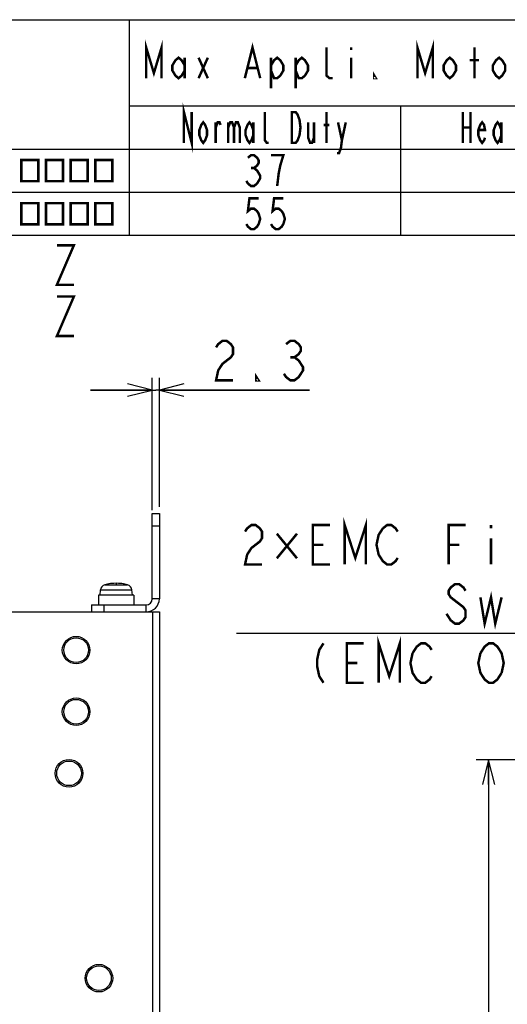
# Model space of a CAD drawing. Extents: x 28 to 410, y 32 to 287.
# Tile 57 of 78: x 213 to 253, y 207 to 287. Entities that reach past the tile are written whole.
import ezdxf

# ---------------------------------------------------------------- set-up
doc = ezdxf.new("R2010")
doc.units = 0
doc.header["$LTSCALE"] = 23.1
doc.layers.get('0').update_dxf_attribs({"linetype": 'CONTINUOUS'})
for name, color, linetype in [('ALL_AXIS', 7, 'CONTINUOUS'), ('ALL_CURVE', 7, 'CONTINUOUS'), ('ALL_DIM', 7, 'CONTINUOUS'), ('ALL_FEATURES', 7, 'CONTINUOUS'), ('ALL_NOTE', 7, 'CONTINUOUS')]:
    doc.layers.add(name, color=color, linetype=linetype)
doc.dimstyles.get("Standard").update_dxf_attribs({"dimtxt": 2.5, "dimasz": 2.5, "dimexe": 1.25, "dimexo": 0.625, "dimtad": 1, "dimcen": 2.5, "dimazin": 3, "dimtfac": 1, "dimtmove": 0, "dimatfit": 3})

# ---------------------------------------------------------------- blocks, each defined once
blk = doc.blocks.new('_OPEN')
at = {"color": 0, "linetype": 'BYBLOCK'}
for p, q in [((0, 0), (-1, 0.25)), ((-1, -0.25), (0, 0)), ((-1, 0), (0, 0))]:
    blk.add_line(p, q, dxfattribs=at)
blk = doc.blocks.new('*D9')
at = {"layer": 'ALL_DIM', "color": 2, "linetype": 'CONTINUOUS'}
for p, q in [((223.867, 247.187), (223.867, 257.933)), ((224.442, 247.458), (224.442, 257.933)), ((223.867, 256.933), (218.867, 256.933)), ((218.867, 256.933), (224.155, 256.933)), ((236.612, 256.933), (224.155, 256.933)), ((224.442, 256.933), (236.612, 256.933))]:
    blk.add_line(p, q, dxfattribs=at)
at = {"layer": 'ALL_DIM', "color": 2, "linetype": 'CONTINUOUS', "xscale": 2, "yscale": 2, "zscale": 2}
blk.add_blockref('_OPEN', (223.867, 256.933), dxfattribs=at)
at = {"layer": 'ALL_DIM', "color": 2, "linetype": 'CONTINUOUS', "xscale": 2, "yscale": 2, "zscale": 2, "rotation": 180}
blk.add_blockref('_OPEN', (224.442, 256.933), dxfattribs=at)
blk = doc.blocks.new('*D14')
at = {"layer": 'ALL_DIM', "color": 2, "linetype": 'CONTINUOUS'}
for p, q in [((288.369, 226.934), (250.154, 226.934)), ((251.154, 226.934), (251.154, 192.518)), ((251.154, 158.101), (251.154, 192.518)), ((279.802, 158.101), (250.154, 158.101))]:
    blk.add_line(p, q, dxfattribs=at)
at = {"layer": 'ALL_DIM', "color": 2, "linetype": 'CONTINUOUS', "xscale": 2, "yscale": 2, "zscale": 2}
for p, rotation in [((251.154, 226.934), 90), ((251.154, 158.101), 270)]:
    blk.add_blockref('_OPEN', p, dxfattribs=dict(at, rotation=rotation))

msp = doc.modelspace()

# ---------------------------------------------------------------- linework, layer by layer
at = {"color": 2, "linetype": 'CONTINUOUS'}
for p, q in [((170, 287), (410, 287)), ((222, 287), (222, 269.5)), ((222, 280), (310, 280)), ((244, 280), (244, 269.5)), ((170, 276.5), (410, 276.5)), ((170, 273), (410, 273)), ((170, 269.5), (410, 269.5))]:
    msp.add_line(p, q, dxfattribs=at)
at = {"color": 2, "linetype": 'CONTINUOUS', "const_width": 0.2}
for points in [[(213.25, 275.609), (213.25, 273.891), (214.625, 273.891), (214.625, 275.609), (213.25, 275.609)], [(215.25, 275.609), (215.25, 273.891), (216.625, 273.891), (216.625, 275.609), (215.25, 275.609)], [(217.25, 275.609), (217.25, 273.891), (218.625, 273.891), (218.625, 275.609), (217.25, 275.609)], [(219.25, 275.609), (219.25, 273.891), (220.625, 273.891), (220.625, 275.609), (219.25, 275.609)], [(232.5, 272.5), (231.75, 272.5), (231.625, 271.458), (231.875, 271.667), (232.125, 271.667), (232.375, 271.458), (232.5, 271.25), (232.625, 270.833), (232.5, 270.417), (232.375, 270.208), (232.125, 270), (231.875, 270), (231.625, 270.208), (231.5, 270.417)], [(234.5, 272.5), (233.75, 272.5), (233.625, 271.458), (233.875, 271.667), (234.125, 271.667), (234.375, 271.458), (234.5, 271.25), (234.625, 270.833), (234.5, 270.417), (234.375, 270.208), (234.125, 270), (233.875, 270), (233.625, 270.208), (233.5, 270.417)], [(213.25, 272.109), (213.25, 270.391), (214.625, 270.391), (214.625, 272.109), (213.25, 272.109)], [(215.25, 272.109), (215.25, 270.391), (216.625, 270.391), (216.625, 272.109), (215.25, 272.109)], [(217.25, 272.109), (217.25, 270.391), (218.625, 270.391), (218.625, 272.109), (217.25, 272.109)], [(219.25, 272.109), (219.25, 270.391), (220.625, 270.391), (220.625, 272.109), (219.25, 272.109)]]:
    msp.add_lwpolyline(points, dxfattribs=at)
at = {"color": 3, "linetype": 'CONTINUOUS'}
msp.add_circle((217.117, 225.833), 1.119, dxfattribs=at)
at = {"layer": 'ALL_AXIS', "color": 7, "linetype": 'CONTINUOUS'}
for p, q in [((219.63, 240.283), (219.668, 240.717)), ((222.255, 240.283), (222.217, 240.717)), ((219.505, 240.283), (219.505, 239.508)), ((222.38, 240.283), (219.505, 240.283)), ((222.38, 240.283), (222.38, 239.508))]:
    msp.add_line(p, q, dxfattribs=at)
at = {"layer": 'ALL_AXIS', "color": 9, "linetype": 'CONTINUOUS'}
for p, q in [((219.668, 240.717), (222.217, 240.717)), ((220.015, 241.133), (221.869, 241.133))]:
    msp.add_line(p, q, dxfattribs=at)
at = {"layer": 'ALL_AXIS', "color": 3, "linetype": 'CONTINUOUS'}
for centre in [(217.692, 235.833), (217.692, 230.833), (219.542, 209.208)]:
    msp.add_circle(centre, 1.119, dxfattribs=at)
at = {"layer": 'ALL_AXIS', "color": 7, "linetype": 'CONTINUOUS'}
for centre in [(217.692, 235.833), (217.692, 230.833), (217.117, 225.833), (219.542, 209.208)]:
    msp.add_circle(centre, 1, dxfattribs=at)
for centre, radius, start, end in [((220.141, 240.675), 0.475, 105.36249, 175), ((220.942, 237.758), 3.5, 74.63751, 105.36249), ((221.744, 240.675), 0.475, 5, 74.63751)]:
    msp.add_arc(centre, radius, start, end, dxfattribs=at)
at = {"layer": 'ALL_CURVE', "color": 40, "linetype": 'CONTINUOUS'}
msp.add_line((220.942, 241.258), (220.942, 241.169), dxfattribs=at)
msp.add_arc((220.942, 237.758), 3.5, 76.99712, 103.00288, dxfattribs=at)
at = {"layer": 'ALL_DIM', "color": 2, "linetype": 'CONTINUOUS', "const_width": 0.2}
for points in [[(229.044, 260.4), (229.216, 260.667), (229.56, 260.933), (229.904, 260.933), (230.248, 260.667), (230.42, 260.4), (230.42, 259.867), (230.248, 259.6), (229.904, 259.333), (229.56, 259.067), (229.216, 258.533), (229.044, 257.733), (230.42, 257.733)], [(234.72, 260.667), (235.064, 260.933), (235.408, 260.933), (235.752, 260.667), (235.924, 260.4), (235.924, 260.133), (235.752, 259.867), (235.408, 259.6), (235.752, 259.333), (235.924, 259.067), (236.096, 258.8), (236.096, 258.533), (235.924, 258.267), (235.752, 258), (235.408, 257.733), (235.064, 257.733), (234.72, 258), (234.548, 258.267)], [(235.064, 259.6), (235.408, 259.6)], [(232.484, 257.733), (232.312, 257.733), (232.312, 258), (232.484, 257.733)]]:
    msp.add_lwpolyline(points, dxfattribs=at)
at = {"layer": 'ALL_FEATURES', "color": 7, "linetype": 'CONTINUOUS'}
for p, q in [((223.867, 240.008), (223.867, 246.933)), ((223.867, 246.933), (224.442, 246.933)), ((223.867, 245.933), (224.442, 245.933)), ((218.942, 239.508), (218.942, 238.933)), ((218.942, 239.508), (223.367, 239.508)), ((219.942, 239.508), (219.942, 238.933))]:
    msp.add_line(p, q, dxfattribs=at)
at = {"layer": 'ALL_FEATURES', "color": 3, "linetype": 'CONTINUOUS'}
for p, q in [((224.442, 246.933), (224.442, 240.008)), ((211.88, 238.933), (224.442, 238.933)), ((224.442, 238.933), (224.442, 141.933))]:
    msp.add_line(p, q, dxfattribs=at)
at = {"layer": 'ALL_FEATURES', "color": 9, "linetype": 'CONTINUOUS'}
for p, q in [((224.442, 240.008), (223.867, 240.008)), ((223.367, 238.933), (223.367, 239.508)), ((223.892, 238.933), (223.892, 141.933))]:
    msp.add_line(p, q, dxfattribs=at)
at = {"layer": 'ALL_FEATURES', "color": 3, "linetype": 'CONTINUOUS'}
msp.add_arc((223.367, 240.008), 1.075, 270, 360, dxfattribs=at)
at = {"layer": 'ALL_FEATURES', "color": 7, "linetype": 'CONTINUOUS'}
msp.add_arc((223.367, 240.008), 0.5, 270, 360, dxfattribs=at)
at = {"layer": 'ALL_NOTE', "color": 2, "linetype": 'CONTINUOUS'}
msp.add_line((263.729, 237.185), (230.705, 237.185), dxfattribs=at)
msp.add_line((263.729, 237.185), (230.705, 237.185), dxfattribs=at)
msp.add_line((263.729, 237.185), (230.705, 237.185), dxfattribs=at)
msp.add_line((263.729, 237.185), (230.705, 237.185), dxfattribs=at)
at = {"layer": 'ALL_NOTE', "color": 2, "linetype": 'CONTINUOUS', "const_width": 0.2}
for points in [[(223.375, 282.25), (223.375, 284.75), (224, 282.667), (224.625, 284.75), (224.625, 282.25)], [(245.375, 282.25), (245.375, 284.75), (246, 282.667), (246.625, 284.75), (246.625, 282.25)], [(231.375, 282.25), (232, 284.75), (232.625, 282.25)], [(238.5, 282.25), (238.25, 282.25), (238, 282.458), (238, 284.75)], [(240, 284.75), (240, 284.542)], [(250, 282.25), (250, 284.75)], [(226.5, 282.875), (226.25, 282.458), (226, 282.25), (225.75, 282.458), (225.5, 282.875), (225.5, 283.292), (225.75, 283.708), (226, 283.917), (226.25, 283.708), (226.5, 283.292)], [(226.5, 283.917), (226.5, 282.25)], [(227.625, 283.917), (228.375, 282.25)], [(227.625, 282.25), (228.375, 283.917)], [(233.5, 283.292), (233.75, 283.708), (234, 283.917), (234.25, 283.708), (234.5, 283.292), (234.5, 282.875), (234.25, 282.458), (234, 282.25), (233.75, 282.25), (233.5, 282.875)], [(233.5, 283.917), (233.5, 281.417)], [(235.5, 283.292), (235.75, 283.708), (236, 283.917), (236.25, 283.708), (236.5, 283.292), (236.5, 282.875), (236.25, 282.458), (236, 282.25), (235.75, 282.25), (235.5, 282.875)], [(235.5, 283.917), (235.5, 281.417)], [(240, 283.917), (240, 282.25)], [(248.5, 282.875), (248.25, 282.458), (248, 282.25), (247.75, 282.458), (247.5, 282.875), (247.5, 283.292), (247.75, 283.708), (248, 283.917), (248.25, 283.708), (248.5, 283.292), (248.5, 282.875)], [(249.625, 283.708), (250.375, 283.708)], [(252.5, 282.875), (252.25, 282.458), (252, 282.25), (251.75, 282.458), (251.5, 282.875), (251.5, 283.292), (251.75, 283.708), (252, 283.917), (252.25, 283.708), (252.5, 283.292), (252.5, 282.875)], [(231.625, 283.083), (232.375, 283.083)], [(242, 282.25), (241.875, 282.25), (241.875, 282.458), (242, 282.25)], [(226.437, 277), (226.437, 279.5), (227.062, 277), (227.062, 279.5)], [(233.313, 277), (233.156, 277), (233, 277.208), (233, 279.5)], [(235.187, 279.5), (235.5, 279.5), (235.656, 279.292), (235.734, 279.083), (235.812, 278.875), (235.891, 278.25), (235.812, 277.625), (235.734, 277.417), (235.656, 277.208), (235.5, 277), (235.187, 277), (235.187, 279.5)], [(238, 277), (238, 279.5)], [(249.063, 279.5), (249.063, 277)], [(249.687, 279.5), (249.687, 277)], [(228.313, 277.625), (228.156, 277.208), (228, 277), (227.844, 277.208), (227.688, 277.625), (227.688, 278.042), (227.844, 278.458), (228, 278.667), (228.156, 278.458), (228.313, 278.042), (228.313, 277.625)], [(229.016, 277), (229.016, 278.667)], [(229.016, 278.25), (229.172, 278.667), (229.328, 278.667), (229.406, 278.458)], [(230.031, 278.667), (230.031, 277)], [(230.031, 278.25), (230.188, 278.667), (230.344, 278.667), (230.5, 278.25), (230.5, 277)], [(230.5, 278.25), (230.656, 278.667), (230.813, 278.667), (230.969, 278.25), (230.969, 277)], [(232.063, 277.625), (231.906, 277.208), (231.75, 277), (231.594, 277.208), (231.438, 277.625), (231.438, 278.042), (231.594, 278.458), (231.75, 278.667), (231.906, 278.458), (232.063, 278.042)], [(232.063, 278.667), (232.063, 277)], [(236.516, 278.667), (236.516, 277.417), (236.672, 277), (236.828, 277), (236.984, 277.417)], [(236.984, 278.667), (236.984, 277)], [(237.766, 278.458), (238.234, 278.458)], [(238.937, 278.667), (239.25, 277.208), (239.172, 276.583), (239.016, 276.167), (238.859, 276.167)], [(239.25, 277.208), (239.562, 278.667)], [(249.063, 278.25), (249.687, 278.25)], [(250.859, 277.417), (250.781, 277.208), (250.625, 277), (250.469, 277.208), (250.312, 277.625), (250.312, 278.042), (250.469, 278.458), (250.625, 278.667), (250.781, 278.458), (250.859, 278.042), (250.312, 278.042)], [(252.187, 277.625), (252.031, 277.208), (251.875, 277), (251.719, 277.208), (251.562, 277.625), (251.562, 278.042), (251.719, 278.458), (251.875, 278.667), (252.031, 278.458), (252.187, 278.042)], [(252.187, 278.667), (252.187, 277)], [(231.625, 275.792), (231.875, 276), (232.125, 276), (232.375, 275.792), (232.5, 275.583), (232.5, 275.375), (232.375, 275.167), (232.125, 274.958), (232.375, 274.75), (232.5, 274.542), (232.625, 274.333), (232.625, 274.125), (232.5, 273.917), (232.375, 273.708), (232.125, 273.5), (231.875, 273.5), (231.625, 273.708), (231.5, 273.917)], [(234, 273.5), (234.125, 274.542), (234.25, 275.167), (234.375, 275.583), (234.5, 276), (233.5, 276)], [(231.875, 274.958), (232.125, 274.958)], [(216.134, 268.688), (217.51, 268.688), (216.134, 265.488), (217.51, 265.488)], [(216.134, 264.528), (217.51, 264.528), (216.134, 261.328), (217.51, 261.328)], [(239.477, 242.785), (239.477, 245.985), (240.337, 243.318), (241.197, 245.985), (241.197, 242.785)], [(231.393, 245.451), (231.565, 245.718), (231.909, 245.985), (232.253, 245.985), (232.597, 245.718), (232.769, 245.451), (232.769, 244.918), (232.597, 244.651), (232.253, 244.385), (231.909, 244.118), (231.565, 243.585), (231.393, 242.785), (232.769, 242.785)], [(235.607, 245.285), (233.973, 243.285)], [(233.973, 245.285), (235.607, 243.285)], [(238.273, 242.785), (236.897, 242.785), (236.897, 245.985), (238.273, 245.985)], [(243.777, 243.318), (243.605, 243.051), (243.261, 242.785), (242.917, 242.785), (242.573, 243.051), (242.401, 243.318), (242.229, 243.585), (242.057, 244.385), (242.229, 245.185), (242.573, 245.718)], [(242.573, 245.718), (242.917, 245.985), (243.261, 245.985), (243.605, 245.718), (243.777, 245.451)], [(247.905, 242.785), (247.905, 245.985), (249.281, 245.985)], [(251.345, 245.985), (251.345, 245.718)], [(251.345, 244.918), (251.345, 242.785)], [(236.897, 244.385), (237.757, 244.385)], [(247.905, 244.385), (248.765, 244.385)], [(249.281, 240.651), (249.109, 240.918), (248.765, 241.185), (248.421, 241.185), (248.077, 240.918), (247.905, 240.651), (247.905, 240.385), (248.077, 240.118), (248.421, 239.851), (248.765, 239.585), (249.109, 239.318), (249.281, 239.051), (249.281, 238.518), (249.109, 238.251), (248.765, 237.985), (248.421, 237.985), (248.077, 238.251), (247.905, 238.518), (247.733, 238.785)], [(250.485, 240.118), (250.829, 237.985), (251.345, 240.118), (251.689, 237.985), (252.205, 240.118)], [(242.229, 233.185), (242.229, 236.385), (243.089, 233.718), (243.949, 236.385), (243.949, 233.185)], [(237.757, 236.385), (237.413, 235.851), (237.241, 235.051), (237.241, 234.518), (237.413, 233.718), (237.757, 233.185)], [(241.025, 233.185), (239.649, 233.185), (239.649, 236.385), (241.025, 236.385)], [(244.981, 235.585), (245.325, 236.118), (245.669, 236.385), (246.013, 236.385), (246.357, 236.118), (246.529, 235.851)], [(250.485, 235.585), (250.829, 236.118), (251.173, 236.385), (251.517, 236.385), (251.861, 236.118), (252.033, 235.851), (252.205, 235.585), (252.377, 234.785), (252.205, 233.985)], [(246.529, 233.718), (246.357, 233.451), (246.013, 233.185), (245.669, 233.185), (245.325, 233.451), (245.153, 233.718), (244.981, 233.985), (244.809, 234.785), (244.981, 235.585)], [(252.205, 233.985), (251.861, 233.451), (251.517, 233.185), (251.173, 233.185), (250.829, 233.451), (250.657, 233.718), (250.485, 233.985), (250.313, 234.785), (250.485, 235.585)], [(239.649, 234.785), (240.509, 234.785)]]:
    msp.add_lwpolyline(points, dxfattribs=at)

# ---------------------------------------------------------------- dimensions: what is measured, and where the dimension line sits
at = {"layer": 'ALL_DIM', "color": 2, "linetype": 'CONTINUOUS'}
for base, p1, p2, angle, picture, middle in [((223.867145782, 256.933435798), (224.442145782, 246.458225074), (223.867145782, 246.186574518), 180, '*D9', (228.356142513, 256.933435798)), ((251.154, 226.934), (280.802, 158.101), (289.369, 226.934), 90, '*D14', (251.154, 185.638))]:
    dim = msp.add_linear_dim(base=base, p1=p1, p2=p2, angle=angle, dimstyle='Standard', dxfattribs=at)
    dim.commit()
    dim.dimension.update_dxf_attribs({"geometry": picture, "text_midpoint": middle, "dimtype": 128})

doc.saveas('drawing.dxf')
